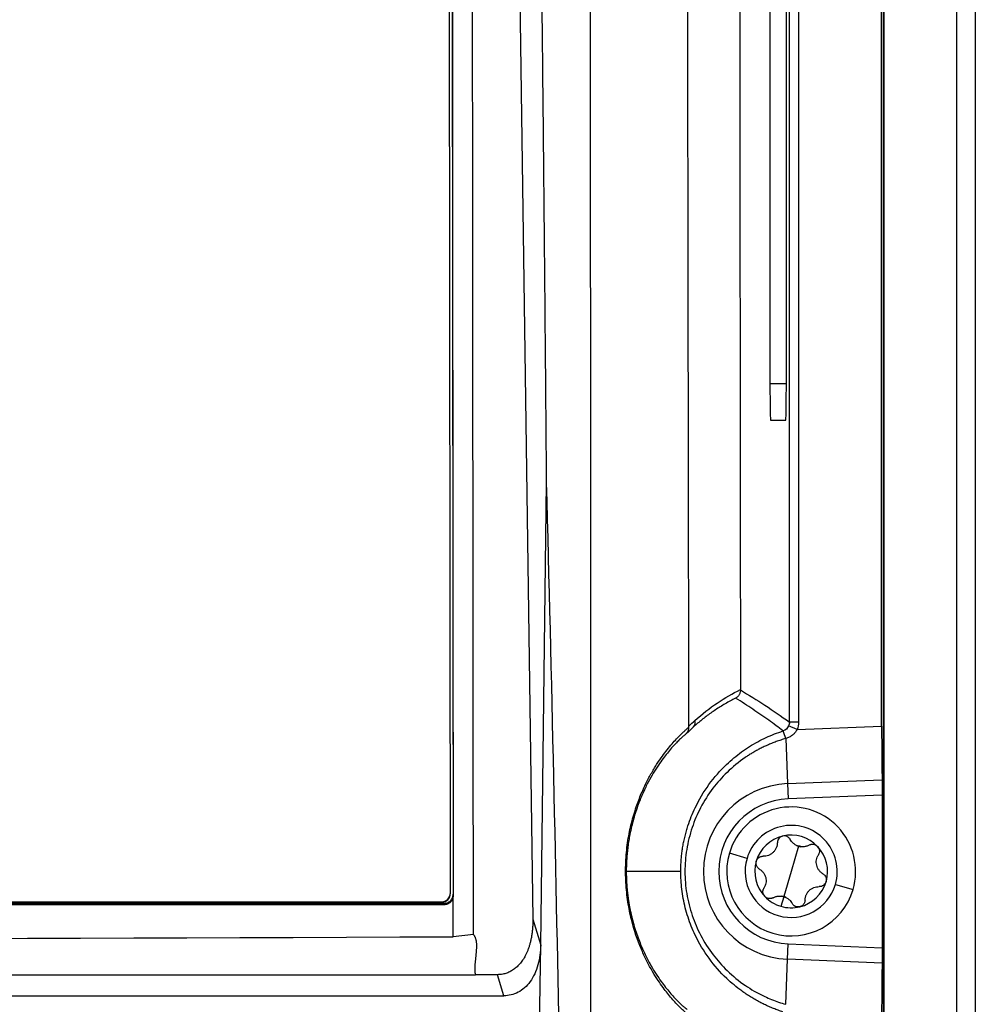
# Model space of a CAD drawing. Header units: millimetres. Extents: x 12 to 1209, y -252 to 1182.
# Tile 99 of 162: x 530 to 582, y 464 to 518. Entities that reach past the tile are written whole.
import ezdxf

# ---------------------------------------------------------------- set-up
doc = ezdxf.new("R2010")
doc.units = ezdxf.units.MM

msp = doc.modelspace()

# ---------------------------------------------------------------- linework, layer by layer
at = {"color": 7, "linetype": 'Continuous', "lineweight": 25}
for p, q in [((577.351, 651.388), (577.351, 360.15)), ((577.395, 360.15), (577.395, 651.432)), ((581.351, 291.388), (581.351, 651.388)), ((582.351, 651.388), (582.351, 291.388)), ((577.264, 479.276), (577.264, 593.5)), ((572.255, 479.491), (572.255, 593.286)), ((572.755, 593.048), (572.755, 479.491)), ((571.198, 574.888), (571.198, 497.888)), ((572.089, 497.888), (572.089, 574.888)), ((553.899, 572.27), (553.992, 470.15)), ((556.867, 572.412), (558.32, 468.791)), ((553.842, 470.233), (553.749, 571.971)), ((571.198, 497.888), (572.089, 497.888)), ((571.233, 495.888), (572.054, 495.888)), ((558.747, 467.393), (559.066, 492.494)), ((572.67, 479.087), (572.212, 479.289)), ((572.755, 479.491), (572.255, 479.491)), ((572.67, 479.087), (577.264, 479.276)), ((572.055, 478.603), (572.156, 476.154)), ((572.156, 476.154), (577.291, 476.364)), ((572.156, 476.154), (572.19, 475.323)), ((577.299, 475.533), (572.19, 475.323)), ((577.299, 475.533), (577.299, 467.244)), ((572.753, 472.755), (572.351, 471.388)), ((569.953, 472.094), (568.994, 472.376)), ((566.354, 471.388), (563.396, 471.388)), ((572.351, 471.388), (571.949, 470.021)), ((574.75, 470.683), (575.709, 470.4)), ((553.842, 470.2), (553.842, 470.233)), ((553.992, 470.15), (553.992, 470.077)), ((553.993, 469.576), (553.992, 470.076)), ((571.945, 470.008), (571.794, 469.493)), ((553.492, 469.65), (371.21, 469.65)), ((371.361, 469.733), (553.342, 469.733)), ((553.342, 469.7), (371.361, 469.7)), ((553.342, 469.7), (553.342, 469.733)), ((553.492, 469.576), (553.492, 469.65)), ((558.32, 468.791), (558.747, 467.393)), ((555.094, 467.955), (553.994, 467.841)), ((558.655, 460.191), (558.747, 467.393)), ((572.156, 466.623), (572.19, 467.453)), ((572.19, 467.453), (577.299, 467.244)), ((572.055, 464.173), (572.156, 466.623)), ((577.291, 466.412), (572.156, 466.623)), ((369.504, 465.782), (555.2, 465.782)), ((556.399, 465.782), (555.2, 465.782)), ((556.748, 464.637), (556.399, 465.782)), ((367.954, 464.637), (556.748, 464.637))]:
    msp.add_line(p, q, dxfattribs=at)
for centre, radius, start, end in [((566.795, 479.471), 0.345, 318.0321, 19.2431), ((569.076, 477.747), 3.099, 16.0304, 24.1169), ((569.07, 477.746), 3.108, 16.0147, 24.0796), ((572.351, 471.388), 4.77, 92.3498, 267.6502), ((572.351, 471.388), 3.938, 92.3498, 267.6502), ((572.351, 471.388), 3.5, 343.6076, 163.6076), ((572.351, 471.388), 2.5, 343.6076, 163.6076), ((572.351, 471.388), 1.975, 103.6076, 163.6076), ((572.351, 471.388), 1.975, 43.6076, 103.6076), ((572.351, 471.388), 1.439, 68.9593, 78.2559), ((572.965, 473.473), 0.748, 244.6431, 253.6076), ((572.965, 473.473), 0.748, 253.6076, 262.5721), ((572.351, 471.388), 1.975, 343.6076, 43.6076), ((572.351, 471.388), 3.5, 163.6076, 343.6076), ((572.351, 471.388), 2.5, 163.6076, 343.6076), ((572.351, 471.388), 1.975, 163.6076, 223.6076), ((572.351, 471.388), 1.975, 283.6076, 343.6076), ((553.342, 470.233), 0.5, 269.9956, 0.048), ((553.342, 470.2), 0.5, 269.9956, 0.048), ((572.351, 471.388), 1.975, 223.6076, 253.6076), ((572.351, 471.388), 1.439, 248.9593, 253.6076), ((571.738, 469.303), 0.748, 64.6431, 82.5721), ((572.351, 471.388), 1.439, 253.6076, 258.2559), ((572.351, 471.388), 1.975, 253.6076, 283.6076)]:
    msp.add_arc(centre, radius, start, end, dxfattribs=at)
for points, knots in [([(566.797, 479.283), (566.795, 480.461), (566.791, 482.803), (566.785, 486.294), (566.78, 489.743), (566.774, 493.15), (566.769, 496.514), (566.763, 499.835), (566.758, 503.114), (566.753, 506.35), (566.748, 509.544), (566.744, 512.695), (566.739, 515.803), (566.735, 518.868), (566.731, 521.891), (566.727, 524.87), (566.723, 527.807), (566.719, 530.701), (566.715, 533.552), (566.709, 538.031), (566.701, 544.092), (566.691, 551.691), (566.682, 559.11), (566.673, 566.348), (566.664, 573.405), (566.655, 580.281), (566.646, 586.976), (566.64, 591.378), (566.637, 593.549)], [0, 0, 0, 0, 0.030992, 0.061605, 0.091841, 0.121698, 0.151177, 0.180278, 0.209001, 0.237346, 0.265312, 0.292901, 0.320112, 0.346945, 0.373399, 0.399476, 0.425175, 0.450496, 0.475439, 0.500004, 0.56805, 0.634511, 0.699388, 0.76268, 0.824388, 0.884511, 0.943048, 1, 1, 1, 1]), ([(561.47, 460.464), (561.469, 461.721), (561.469, 465.195), (561.467, 471.844), (561.465, 481.37), (561.463, 493.774), (561.46, 509.055), (561.457, 524.371), (561.454, 538.557), (561.451, 550.447), (561.447, 561.713), (561.444, 572.354), (561.44, 582.371), (561.437, 588.84), (561.435, 591.971)], [0, 0, 0, 0, 0.028657, 0.079183, 0.151578, 0.245844, 0.361986, 0.500008, 0.595168, 0.685596, 0.771295, 0.852262, 0.928497, 1, 1, 1, 1]), ([(569.537, 591.462), (569.537, 590.313), (569.537, 588.015), (569.536, 584.569), (569.535, 581.123), (569.535, 577.677), (569.535, 574.231), (569.535, 570.785), (569.535, 567.339), (569.536, 563.892), (569.536, 560.446), (569.537, 557), (569.538, 553.554), (569.539, 550.108), (569.54, 546.661), (569.541, 543.215), (569.543, 539.769), (569.545, 535.174), (569.549, 529.432), (569.553, 522.543), (569.559, 515.657), (569.565, 508.773), (569.572, 501.891), (569.579, 495.012), (569.587, 488.135), (569.593, 483.553), (569.596, 481.262)], [0, 0, 0, 0, 0.031249, 0.062496, 0.093743, 0.12499, 0.156236, 0.187482, 0.218728, 0.249975, 0.281223, 0.312471, 0.343721, 0.374973, 0.406226, 0.437482, 0.46874, 0.5, 0.562516, 0.625024, 0.687524, 0.75002, 0.812514, 0.875007, 0.937502, 1, 1, 1, 1]), ([(559.066, 492.494), (559.053, 494.188), (559.026, 497.578), (558.983, 502.661), (558.936, 507.745), (558.886, 512.83), (558.832, 517.915), (558.775, 523), (558.714, 528.086), (558.65, 533.172), (558.583, 538.259), (558.512, 543.346), (558.438, 548.434), (558.361, 553.522), (558.28, 558.61), (558.195, 563.699), (558.107, 568.788), (558.046, 572.181), (558.015, 573.878)], [0, 0, 0, 0, 0.0624294, 0.1248672, 0.1873134, 0.2497685, 0.3122325, 0.3747058, 0.4371886, 0.4996811, 0.5621835, 0.6246962, 0.6872193, 0.7497531, 0.8122979, 0.8748538, 0.9374211, 1, 1, 1, 1]), ([(553.899, 572.314), (553.9, 570.632), (553.903, 567.265), (553.908, 562.211), (553.913, 557.15), (553.917, 552.083), (553.922, 547.008), (553.927, 541.927), (553.931, 536.838), (553.936, 531.743), (553.941, 526.642), (553.945, 521.533), (553.95, 516.417), (553.955, 511.295), (553.959, 506.166), (553.964, 501.03), (553.969, 495.888), (553.973, 490.739), (553.978, 485.583), (553.983, 480.42), (553.988, 475.251), (553.991, 471.802), (553.992, 470.077)], [0, 0, 0, 0, 0.049404, 0.0988704, 0.1483992, 0.1979904, 0.2476441, 0.2973605, 0.3471394, 0.3969812, 0.4468857, 0.496853, 0.5468834, 0.5969767, 0.6471331, 0.6973526, 0.7476353, 0.7979814, 0.8483908, 0.8988637, 0.9494, 1, 1, 1, 1]), ([(555.094, 467.955), (555.093, 469.401), (555.089, 473.31), (555.083, 480.7), (555.073, 491.139), (555.061, 504.63), (555.044, 522.234), (555.028, 540.77), (555.013, 557.054), (555.004, 566.845), (555, 571.209), (554.999, 572.31)], [0, 0, 0, 0, 0.041547, 0.112318, 0.212315, 0.34154, 0.500001, 0.718322, 0.874441, 0.968338, 1, 1, 1, 1]), ([(571.198, 497.888), (571.198, 497.652), (571.199, 497.398), (571.203, 496.906), (571.205, 496.669), (571.212, 496.279), (571.216, 496.126), (571.225, 495.931), (571.229, 495.888), (571.233, 495.888)], [0, 0, 0, 0, 0.25, 0.25, 0.5, 0.5, 0.75, 0.75, 1, 1, 1, 1]), ([(572.054, 495.888), (572.058, 495.888), (572.062, 495.931), (572.071, 496.126), (572.075, 496.279), (572.082, 496.669), (572.085, 496.906), (572.088, 497.398), (572.089, 497.652), (572.089, 497.888)], [0, 0, 0, 0, 0.25, 0.25, 0.5, 0.5, 0.75, 0.75, 1, 1, 1, 1]), ([(569.597, 481.241), (569.596, 481.22), (569.594, 481.177), (569.581, 481.112), (569.559, 481.045), (569.528, 480.984), (569.489, 480.926), (569.444, 480.877), (569.391, 480.832), (569.353, 480.81), (569.334, 480.798)], [0, 0, 0, 0, 0.112315, 0.233391, 0.362757, 0.499577, 0.612015, 0.749856, 0.876462, 1, 1, 1, 1]), ([(569.334, 480.798), (569.239, 480.749), (569.049, 480.651), (568.77, 480.494), (568.499, 480.33), (568.237, 480.161), (567.983, 479.987), (567.738, 479.807), (567.501, 479.623), (567.273, 479.436), (567.124, 479.305), (567.051, 479.241)], [0, 0, 0, 0, 0.122917, 0.242859, 0.359833, 0.473851, 0.584923, 0.69306, 0.798276, 0.900584, 1, 1, 1, 1]), ([(571.908, 479.014), (571.782, 479.111), (571.523, 479.309), (571.124, 479.601), (570.705, 479.897), (570.266, 480.196), (569.807, 480.499), (569.494, 480.697), (569.334, 480.798)], [0, 0, 0, 0, 0.148507, 0.304277, 0.467312, 0.637611, 0.815173, 1, 1, 1, 1]), ([(566.828, 463.554), (566.81, 463.568), (566.774, 463.595), (566.712, 463.645), (566.645, 463.701), (566.574, 463.763), (566.498, 463.832), (566.418, 463.907), (566.333, 463.988), (566.146, 464.176), (565.83, 464.517), (565.412, 465.046), (565.057, 465.564), (564.771, 466.032), (564.483, 466.566), (564.098, 467.4), (563.734, 468.437), (563.47, 469.716), (563.356, 470.777), (563.349, 471.883), (563.452, 472.945), (563.643, 473.931), (563.891, 474.79), (564.178, 475.554), (564.474, 476.199), (564.781, 476.769), (565.17, 477.4), (565.644, 478.047), (566.031, 478.489), (566.285, 478.753), (566.434, 478.9), (566.571, 479.027), (566.695, 479.136), (566.764, 479.191), (566.798, 479.219)], [0, 0, 0, 0, 0.016364, 0.03251, 0.048442, 0.064161, 0.079669, 0.09497, 0.110064, 0.124956, 0.190036, 0.249686, 0.281782, 0.312078, 0.344453, 0.374646, 0.437188, 0.468634, 0.500015, 0.531393, 0.562928, 0.593359, 0.625835, 0.655894, 0.688046, 0.718242, 0.750274, 0.809758, 0.875132, 0.898862, 0.923186, 0.948132, 0.973727, 1, 1, 1, 1]), ([(566.354, 471.388), (566.355, 471.476), (566.357, 471.653), (566.37, 471.92), (566.393, 472.191), (566.425, 472.466), (566.467, 472.743), (566.52, 473.022), (566.584, 473.304), (566.659, 473.587), (566.819, 474.111), (567.168, 474.985), (567.849, 476.128), (568.727, 477.129), (569.508, 477.779), (570.087, 478.171), (570.532, 478.432), (570.985, 478.659), (571.441, 478.855), (571.752, 478.961), (571.905, 479.013)], [0, 0, 0, 0, 0.02608, 0.052578, 0.079496, 0.106835, 0.134596, 0.162781, 0.191392, 0.22043, 0.249895, 0.354479, 0.499553, 0.64436, 0.749162, 0.801271, 0.852407, 0.902573, 0.95177, 1, 1, 1, 1]), ([(566.672, 478.884), (566.687, 478.901), (566.713, 478.931), (566.741, 478.977), (566.758, 479.011), (566.778, 479.059), (566.796, 479.126), (566.798, 479.19), (566.798, 479.219)], [0, 0, 0, 0, 0.188262, 0.335613, 0.439938, 0.500451, 0.766407, 1, 1, 1, 1]), ([(572.67, 479.087), (572.657, 479.064), (572.632, 479.018), (572.587, 478.953), (572.535, 478.892), (572.478, 478.835), (572.386, 478.757), (572.249, 478.669), (572.122, 478.626), (572.058, 478.604)], [0, 0, 0, 0, 0.0983584, 0.1966441, 0.2956632, 0.3962041, 0.4990204, 0.7475232, 1, 1, 1, 1]), ([(577.264, 479.276), (577.264, 479.001), (577.265, 478.717), (577.267, 478.158), (577.269, 477.883), (577.274, 477.367), (577.277, 477.127), (577.283, 476.702), (577.287, 476.517), (577.291, 476.364)], [0, 0, 0, 0, 0.25, 0.25, 0.5, 0.5, 0.75, 0.75, 1, 1, 1, 1]), ([(566.672, 478.884), (566.653, 478.869), (566.617, 478.84), (566.554, 478.788), (566.487, 478.729), (566.414, 478.663), (566.336, 478.59), (566.252, 478.51), (566.165, 478.422), (565.972, 478.223), (565.649, 477.86), (565.224, 477.296), (564.869, 476.741), (564.587, 476.245), (564.311, 475.684), (564.036, 475.019), (563.787, 474.268), (563.622, 473.584), (563.529, 473.067), (563.481, 472.736), (563.443, 472.401), (563.416, 472.065), (563.399, 471.727), (563.397, 471.501), (563.396, 471.388)], [0, 0, 0, 0, 0.032076, 0.063884, 0.095433, 0.126735, 0.1578, 0.18864, 0.219267, 0.249691, 0.378477, 0.499396, 0.563328, 0.62417, 0.688137, 0.7481, 0.813298, 0.873744, 0.895768, 0.917245, 0.938286, 0.95901, 0.979539, 1, 1, 1, 1]), ([(572.055, 478.603), (571.967, 478.577), (571.792, 478.525), (571.537, 478.437), (571.292, 478.343), (571.058, 478.244), (570.834, 478.14), (570.619, 478.032), (570.414, 477.921), (570.219, 477.807), (570.033, 477.691), (569.56, 477.377), (568.875, 476.819), (568.059, 475.899), (567.416, 474.887), (566.936, 473.763), (566.645, 472.592), (566.549, 471.381), (566.648, 470.17), (566.94, 469), (567.422, 467.878), (568.066, 466.868), (568.882, 465.95), (569.661, 465.317), (570.363, 464.876), (570.842, 464.626), (571.287, 464.433), (571.667, 464.29), (571.926, 464.212), (572.055, 464.173)], [0, 0, 0, 0, 0.0142606, 0.0281219, 0.0415923, 0.05468, 0.0673927, 0.0797383, 0.0917241, 0.1033574, 0.1146452, 0.1255942, 0.1910847, 0.2505595, 0.3150909, 0.3755139, 0.4387446, 0.5004176, 0.5620311, 0.6252232, 0.6855774, 0.7500472, 0.8094867, 0.8749499, 0.9042961, 0.9374376, 0.9583191, 0.9791751, 1, 1, 1, 1]), ([(577.291, 476.364), (577.293, 476.277), (577.295, 476.152), (577.298, 475.857), (577.299, 475.69), (577.299, 475.533)], [0, 0, 0, 0, 0.5, 0.5, 1, 1, 1, 1]), ([(571.887, 473.308), (571.871, 473.303), (571.839, 473.294), (571.793, 473.273), (571.751, 473.245), (571.712, 473.212), (571.664, 473.158), (571.614, 473.07), (571.605, 472.992), (571.601, 472.95)], [0, 0, 0, 0, 0.097487, 0.196081, 0.296022, 0.397541, 0.500858, 0.736255, 1, 1, 1, 1]), ([(572.305, 473.12), (572.294, 473.139), (572.272, 473.174), (572.23, 473.219), (572.184, 473.256), (572.114, 473.295), (572.013, 473.326), (571.928, 473.314), (571.887, 473.308)], [0, 0, 0, 0, 0.135646, 0.264029, 0.385317, 0.499709, 0.754414, 1, 1, 1, 1]), ([(571.601, 472.95), (571.599, 472.924), (571.597, 472.873), (571.584, 472.799), (571.565, 472.731), (571.531, 472.641), (571.471, 472.532), (571.372, 472.416), (571.251, 472.323), (571.118, 472.258), (570.974, 472.218), (570.879, 472.215), (570.828, 472.214)], [0, 0, 0, 0, 0.069618, 0.134543, 0.194837, 0.250578, 0.379239, 0.50015, 0.621024, 0.749726, 0.865603, 1, 1, 1, 1]), ([(572.644, 472.797), (572.621, 472.809), (572.573, 472.833), (572.506, 472.88), (572.437, 472.94), (572.365, 473.019), (572.326, 473.085), (572.305, 473.12)], [0, 0, 0, 0, 0.158839, 0.325059, 0.499286, 0.732295, 1, 1, 1, 1]), ([(573.328, 472.819), (573.304, 472.806), (573.256, 472.782), (573.182, 472.756), (573.094, 472.734), (572.989, 472.721), (572.907, 472.728), (572.868, 472.731)], [0, 0, 0, 0, 0.182457, 0.349412, 0.501049, 0.759157, 1, 1, 1, 1]), ([(573.328, 472.819), (573.346, 472.828), (573.381, 472.846), (573.439, 472.862), (573.499, 472.868), (573.581, 472.863), (573.685, 472.834), (573.749, 472.778), (573.781, 472.75)], [0, 0, 0, 0, 0.126524, 0.25025, 0.373773, 0.499743, 0.751748, 1, 1, 1, 1]), ([(573.781, 472.75), (573.791, 472.74), (573.809, 472.719), (573.833, 472.683), (573.865, 472.621), (573.89, 472.525), (573.881, 472.422), (573.857, 472.346), (573.838, 472.312), (573.828, 472.295)], [0, 0, 0, 0, 0.083027, 0.166378, 0.250753, 0.499959, 0.749068, 0.875043, 1, 1, 1, 1]), ([(570.457, 471.946), (570.461, 471.959), (570.47, 471.986), (570.489, 472.024), (570.527, 472.083), (570.597, 472.153), (570.691, 472.196), (570.769, 472.213), (570.808, 472.214), (570.828, 472.214)], [0, 0, 0, 0, 0.083027, 0.166378, 0.250753, 0.499959, 0.749068, 0.875043, 1, 1, 1, 1]), ([(574.079, 471.257), (574.057, 471.272), (574.014, 471.299), (573.957, 471.348), (573.907, 471.398), (573.846, 471.472), (573.782, 471.578), (573.731, 471.722), (573.71, 471.874), (573.721, 472.021), (573.758, 472.166), (573.804, 472.25), (573.828, 472.295)], [0, 0, 0, 0, 0.069618, 0.134543, 0.194837, 0.250578, 0.379239, 0.50015, 0.621024, 0.749726, 0.865603, 1, 1, 1, 1]), ([(570.623, 471.519), (570.607, 471.53), (570.574, 471.551), (570.531, 471.594), (570.496, 471.642), (570.468, 471.697), (570.449, 471.757), (570.44, 471.82), (570.442, 471.884), (570.452, 471.925), (570.457, 471.946)], [0, 0, 0, 0, 0.126476, 0.250145, 0.373611, 0.499527, 0.624265, 0.749321, 0.875558, 1, 1, 1, 1]), ([(570.623, 471.519), (570.646, 471.505), (570.689, 471.477), (570.746, 471.429), (570.795, 471.379), (570.857, 471.304), (570.921, 471.198), (570.971, 471.054), (570.992, 470.903), (570.982, 470.755), (570.945, 470.611), (570.899, 470.527), (570.874, 470.482)], [0, 0, 0, 0, 0.069618, 0.134543, 0.194837, 0.250578, 0.379239, 0.50015, 0.621024, 0.749726, 0.865603, 1, 1, 1, 1]), ([(563.396, 471.388), (563.396, 471.322), (563.397, 471.19), (563.403, 470.993), (563.412, 470.796), (563.425, 470.601), (563.441, 470.406), (563.461, 470.212), (563.485, 470.02), (563.512, 469.829), (563.542, 469.639), (563.576, 469.45), (563.662, 469.016), (563.832, 468.358), (564.098, 467.598), (564.388, 466.933), (564.672, 466.382), (564.957, 465.902), (565.31, 465.373), (565.725, 464.842), (566.07, 464.467), (566.307, 464.233), (566.459, 464.093), (566.593, 463.979), (566.663, 463.926), (566.698, 463.899)], [0, 0, 0, 0, 0.011162, 0.022311, 0.033472, 0.044669, 0.055926, 0.067265, 0.078711, 0.090285, 0.10201, 0.113905, 0.125991, 0.185986, 0.251323, 0.311481, 0.37624, 0.436931, 0.501083, 0.621455, 0.750327, 0.811426, 0.873355, 0.93619, 1, 1, 1, 1]), ([(571.905, 463.763), (571.82, 463.791), (571.649, 463.848), (571.396, 463.944), (571.142, 464.05), (570.89, 464.166), (570.64, 464.292), (570.391, 464.428), (570.145, 464.574), (569.902, 464.73), (569.453, 465.043), (568.731, 465.643), (567.851, 466.645), (567.169, 467.789), (566.791, 468.735), (566.596, 469.41), (566.484, 469.917), (566.408, 470.416), (566.362, 470.906), (566.357, 471.229), (566.354, 471.388)], [0, 0, 0, 0, 0.026603, 0.053502, 0.080697, 0.108189, 0.135977, 0.164062, 0.192445, 0.221126, 0.250104, 0.355128, 0.500012, 0.645277, 0.749887, 0.802666, 0.854058, 0.904072, 0.952716, 1, 1, 1, 1]), ([(574.079, 471.257), (574.096, 471.247), (574.129, 471.225), (574.171, 471.183), (574.207, 471.134), (574.235, 471.079), (574.254, 471.019), (574.262, 470.957), (574.261, 470.893), (574.251, 470.851), (574.246, 470.831)], [0, 0, 0, 0, 0.126476, 0.250145, 0.373611, 0.499527, 0.624265, 0.749321, 0.875558, 1, 1, 1, 1]), ([(570.921, 470.026), (570.912, 470.037), (570.893, 470.058), (570.87, 470.093), (570.837, 470.155), (570.812, 470.251), (570.821, 470.354), (570.846, 470.43), (570.865, 470.465), (570.874, 470.482)], [0, 0, 0, 0, 0.083027, 0.166378, 0.250753, 0.499959, 0.749068, 0.875043, 1, 1, 1, 1]), ([(573.102, 469.826), (573.103, 469.853), (573.106, 469.904), (573.119, 469.978), (573.137, 470.046), (573.171, 470.136), (573.231, 470.244), (573.331, 470.36), (573.451, 470.454), (573.584, 470.519), (573.728, 470.559), (573.824, 470.561), (573.875, 470.562)], [0, 0, 0, 0, 0.0696184, 0.1345429, 0.1948367, 0.2505785, 0.3792391, 0.5001497, 0.6210237, 0.7497258, 0.8656032, 1, 1, 1, 1]), ([(574.246, 470.831), (574.242, 470.817), (574.233, 470.791), (574.214, 470.753), (574.176, 470.693), (574.105, 470.624), (574.012, 470.58), (573.934, 470.563), (573.894, 470.563), (573.875, 470.562)], [0, 0, 0, 0, 0.083027, 0.166378, 0.250753, 0.499959, 0.749068, 0.875043, 1, 1, 1, 1]), ([(553.492, 469.65), (553.551, 469.65), (553.615, 469.66), (553.738, 469.709), (553.797, 469.748), (553.895, 469.845), (553.933, 469.905), (553.981, 470.028), (553.992, 470.091), (553.992, 470.15)], [0, 0, 0, 0, 0.25, 0.25, 0.5, 0.5, 0.75, 0.75, 1, 1, 1, 1]), ([(553.992, 470.076), (553.991, 470.055), (553.99, 470.011), (553.976, 469.947), (553.951, 469.874), (553.91, 469.796), (553.848, 469.721), (553.772, 469.658), (553.685, 469.612), (553.591, 469.582), (553.525, 469.578), (553.492, 469.576)], [0, 0, 0, 0, 0.083297, 0.166406, 0.250787, 0.375943, 0.499896, 0.623857, 0.749224, 0.875264, 1, 1, 1, 1]), ([(571.087, 469.925), (571.071, 469.93), (571.04, 469.941), (570.997, 469.964), (570.956, 469.992), (570.933, 470.015), (570.921, 470.026)], [0, 0, 0, 0, 0.253236, 0.5024032, 0.7503767, 1, 1, 1, 1]), ([(571.374, 469.957), (571.36, 469.95), (571.331, 469.935), (571.284, 469.921), (571.228, 469.91), (571.16, 469.908), (571.111, 469.919), (571.087, 469.925)], [0, 0, 0, 0, 0.166001, 0.332649, 0.502313, 0.753757, 1, 1, 1, 1]), ([(571.374, 469.957), (571.399, 469.97), (571.447, 469.995), (571.521, 470.021), (571.609, 470.042), (571.713, 470.055), (571.795, 470.049), (571.835, 470.045)], [0, 0, 0, 0, 0.182457, 0.349412, 0.501049, 0.759157, 1, 1, 1, 1]), ([(572.058, 469.979), (572.082, 469.968), (572.129, 469.943), (572.196, 469.897), (572.266, 469.837), (572.337, 469.758), (572.377, 469.691), (572.398, 469.656)], [0, 0, 0, 0, 0.158839, 0.325059, 0.499286, 0.732295, 1, 1, 1, 1]), ([(553.492, 469.576), (550.079, 469.576), (543.265, 469.574), (533.063, 469.573), (522.896, 469.572), (512.76, 469.571), (502.648, 469.57), (492.556, 469.569), (482.48, 469.568), (472.413, 469.568), (462.352, 469.568), (452.291, 469.568), (442.224, 469.568), (432.147, 469.569), (422.056, 469.57), (411.944, 469.571), (401.807, 469.572), (391.64, 469.573), (381.438, 469.574), (374.624, 469.576), (371.21, 469.576)], [0, 0, 0, 0, 0.056181, 0.112141, 0.167908, 0.223509, 0.278972, 0.334325, 0.389594, 0.444809, 0.499996, 0.555183, 0.610398, 0.665668, 0.721021, 0.776485, 0.832087, 0.887856, 0.943817, 1, 1, 1, 1]), ([(553.994, 467.841), (553.994, 467.854), (553.994, 467.868), (553.994, 467.889), (553.994, 467.895), (553.994, 467.913), (553.994, 467.925), (553.994, 467.994), (553.994, 468.079), (553.994, 468.316), (553.993, 468.788), (553.993, 469.261), (553.993, 469.576)], [0, 0, 0, 0, 0.0625, 0.0625, 0.09375, 0.09375, 0.125, 0.125, 0.25, 0.25, 0.5, 1, 1, 1, 1]), ([(572.622, 469.473), (572.607, 469.479), (572.575, 469.489), (572.531, 469.513), (572.483, 469.548), (572.436, 469.594), (572.41, 469.635), (572.398, 469.656)], [0, 0, 0, 0, 0.16382, 0.329134, 0.498108, 0.751373, 1, 1, 1, 1]), ([(572.816, 469.469), (572.8, 469.465), (572.768, 469.459), (572.719, 469.457), (572.67, 469.461), (572.638, 469.469), (572.622, 469.473)], [0, 0, 0, 0, 0.249623, 0.497597, 0.746764, 1, 1, 1, 1]), ([(573.102, 469.826), (573.101, 469.807), (573.099, 469.767), (573.083, 469.709), (573.059, 469.654), (573.025, 469.602), (572.983, 469.556), (572.933, 469.518), (572.877, 469.487), (572.836, 469.475), (572.816, 469.469)], [0, 0, 0, 0, 0.126476, 0.250145, 0.373611, 0.499527, 0.624265, 0.749321, 0.875558, 1, 1, 1, 1]), ([(558.32, 468.791), (558.32, 468.711), (558.32, 468.556), (558.308, 468.328), (558.287, 468.11), (558.258, 467.902), (558.222, 467.704), (558.179, 467.518), (558.129, 467.342), (558.074, 467.178), (558.013, 467.024), (557.948, 466.881), (557.88, 466.75), (557.782, 466.589), (557.649, 466.406), (557.469, 466.215), (557.275, 466.057), (557.068, 465.934), (556.852, 465.847), (556.627, 465.792), (556.475, 465.786), (556.399, 465.782)], [0, 0, 0, 0, 0.059984, 0.117589, 0.172833, 0.225737, 0.276321, 0.324612, 0.37064, 0.414437, 0.456044, 0.495507, 0.53288, 0.568225, 0.637855, 0.703674, 0.766287, 0.826399, 0.884806, 0.942372, 1, 1, 1, 1]), ([(555.094, 467.955), (555.106, 467.941), (555.132, 467.911), (555.161, 467.862), (555.186, 467.81), (555.207, 467.753), (555.224, 467.693), (555.237, 467.629), (555.247, 467.562), (555.253, 467.492), (555.257, 467.42), (555.258, 467.346), (555.257, 467.269), (555.254, 467.192), (555.249, 467.113), (555.243, 467.033), (555.236, 466.952), (555.225, 466.839), (555.209, 466.695), (555.19, 466.522), (555.174, 466.353), (555.164, 466.192), (555.163, 466.042), (555.17, 465.907), (555.191, 465.822), (555.2, 465.782)], [0, 0, 0, 0, 0.020905, 0.0436722, 0.0682443, 0.094537, 0.1224486, 0.151865, 0.1826636, 0.214716, 0.2478894, 0.2820483, 0.3170552, 0.3527714, 0.3890573, 0.4257735, 0.4627804, 0.499939, 0.5809416, 0.661204, 0.7392708, 0.8136617, 0.8828874, 0.9454725, 1, 1, 1, 1]), ([(558.747, 467.393), (558.742, 467.028), (558.695, 466.659), (558.504, 465.975), (558.36, 465.661), (557.989, 465.149), (557.763, 464.952), (557.272, 464.696), (557.008, 464.637), (556.748, 464.637)], [0, 0, 0, 0, 0.25, 0.25, 0.5, 0.5, 0.75, 0.75, 1, 1, 1, 1]), ([(577.299, 467.244), (577.299, 467.087), (577.298, 466.919), (577.295, 466.625), (577.293, 466.499), (577.291, 466.412)], [0, 0, 0, 0, 0.5, 0.5, 1, 1, 1, 1]), ([(577.291, 466.412), (577.287, 466.259), (577.283, 466.074), (577.277, 465.649), (577.274, 465.409), (577.269, 464.894), (577.267, 464.618), (577.265, 464.059), (577.264, 463.776), (577.264, 463.5)], [0, 0, 0, 0, 0.25, 0.25, 0.5, 0.5, 0.75, 0.75, 1, 1, 1, 1])]:
    msp.add_open_spline(points, degree=3, knots=knots, dxfattribs=at)
for points in [[(559.789, 460.588), (559.591, 471.226), (559.35, 481.861), (559.066, 492.494)], [(567.121, 479.585), (567.914, 480.297), (568.747, 480.842), (569.596, 481.262)], [(569.596, 481.262), (569.596, 481.255), (569.597, 481.248), (569.597, 481.241)], [(569.597, 481.241), (570.483, 480.71), (571.369, 480.137), (572.255, 479.491)], [(566.797, 479.283), (566.904, 479.387), (567.012, 479.488), (567.121, 479.585)], [(567.051, 479.241), (566.924, 479.126), (566.797, 479.007), (566.672, 478.884)], [(566.798, 479.219), (566.798, 479.24), (566.798, 479.262), (566.797, 479.283)], [(571.905, 479.013), (571.906, 479.014), (571.907, 479.014), (571.908, 479.014)], [(572.212, 479.289), (572.155, 479.16), (572.042, 479.057), (571.908, 479.014)], [(572.255, 479.491), (572.255, 479.421), (572.24, 479.353), (572.212, 479.289)], [(572.755, 479.491), (572.755, 479.351), (572.726, 479.215), (572.67, 479.087)], [(572.058, 478.604), (572.057, 478.603), (572.056, 478.603), (572.055, 478.603)], [(370.708, 467.841), (432.612, 467.588), (492.091, 467.588), (553.994, 467.841)], [(572.055, 464.173), (572.056, 464.173), (572.057, 464.173), (572.058, 464.173)]]:
    msp.add_open_spline(points, degree=3, dxfattribs=at)

doc.saveas('drawing.dxf')
